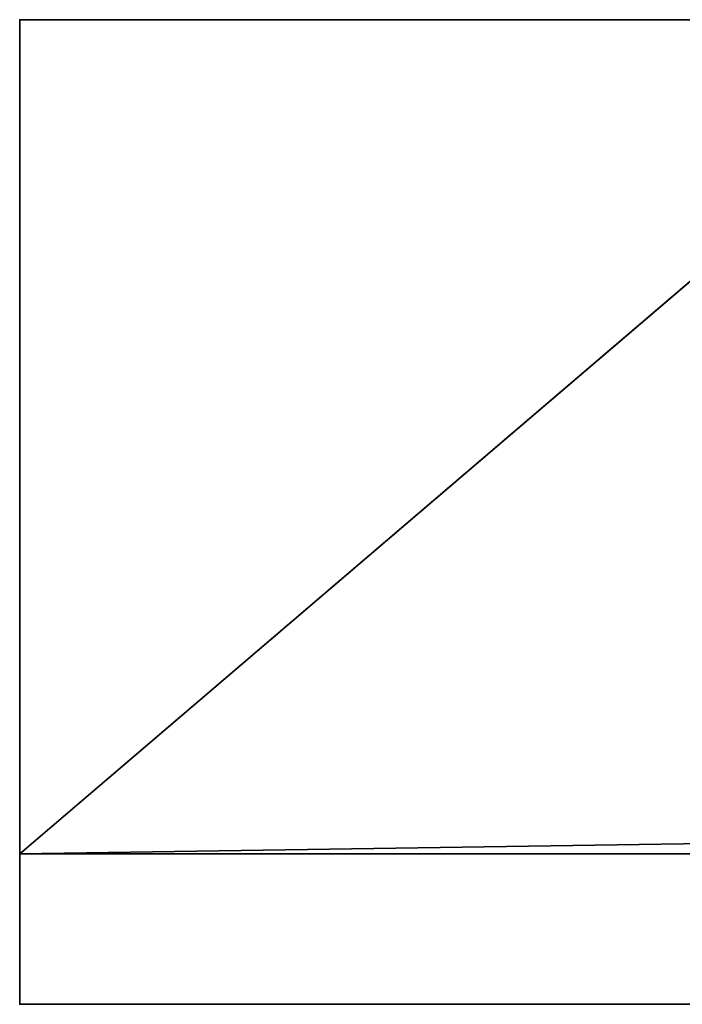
# Model space of a CAD drawing. Header units: millimetres. Extents: x -490 to 6690, y -115 to 132.
# Tile 184 of 256: x 1128 to 1137, y -39 to -26. Entities that reach past the tile are written whole.
import ezdxf

# ---------------------------------------------------------------- set-up
doc = ezdxf.new("R2010")
doc.units = ezdxf.units.MM
doc.layers.add('151', color=7, linetype='Continuous', true_color=0xffffff)

# ---------------------------------------------------------------- blocks, each defined once
blk = doc.blocks.new('UG_SURFACE_093')
at = {"layer": '151', "color": 252, "linetype": 'Continuous', "lineweight": 35}
for points in [[(1128, -26, 2030), (1872, -26, 2030), (1859, -26, 2017), (1141, -26, 2017)], [(1141, -26, 2017), (1141, -26), (1128, -26), (1128, -26, 2030)], [(1128, -37.1), (1128, -26), (1141, -26)], [(1141, -26), (1859, -26), (1128, -37.1)], [(1859, -26), (1872, -26), (1872, -37.1), (1128, -37.1)], [(1128, -26), (1128, -37.1), (1128, -39.1, 2)], [(1128, -39.1, 2), (1128, -39.1, 2030), (1128, -26, 2030), (1128, -26)], [(1872, -39.1, 2030), (1872, -26, 2030), (1128, -26, 2030), (1128, -39.1, 2030)], [(1128, -37.1), (1872, -37.1), (1872, -39.1, 2), (1128, -39.1, 2)], [(1872, -39.1, 2), (1872, -39.1, 2030), (1128, -39.1, 2030), (1128, -39.1, 2)]]:
    blk.add_3dface(points, dxfattribs=at)

msp = doc.modelspace()

# ---------------------------------------------------------------- linework, layer by layer
at = {"layer": '151', "color": 253, "linetype": 'Continuous', "lineweight": -3}
for p, q in [((1128, -26, 2030), (1128, -39.1, 2030)), ((1872, -26, 2030), (1128, -26, 2030)), ((1128, -26), (1128, -37.1)), ((1128, -26), (1141, -26)), ((1128, -26), (1128, -26, 2030)), ((1128, -37.1), (1128, -39.1, 2)), ((1128, -37.1), (1872, -37.1)), ((1872, -39.1, 2030), (1128, -39.1, 2030)), ((1872, -39.1, 2), (1128, -39.1, 2)), ((1128, -39.1, 2), (1128, -39.1, 2030)), ((1872, -39.1, 2), (1128, -39.1, 2))]:
    msp.add_line(p, q, dxfattribs=at)

# ---------------------------------------------------------------- block references
msp.add_blockref('UG_SURFACE_093', (0, 0), dxfattribs=at)

doc.saveas('drawing.dxf')
